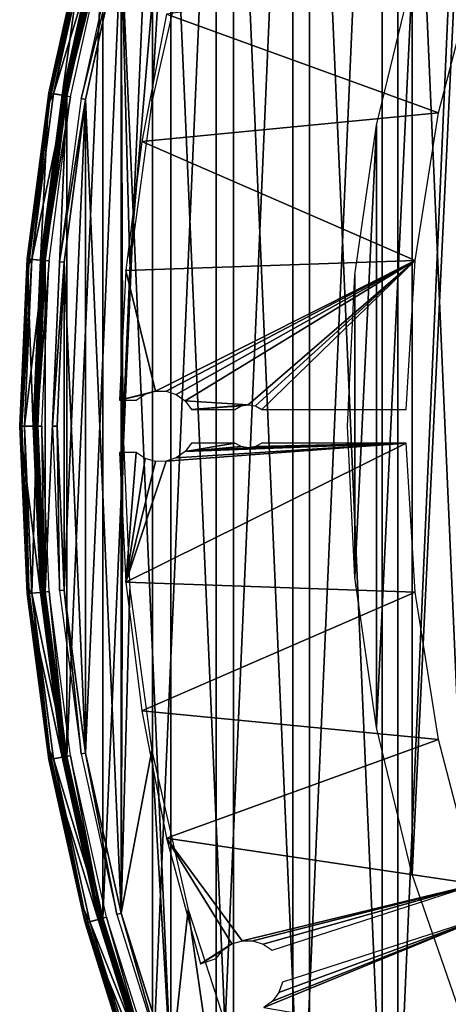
# Model space of a CAD drawing. Header units: millimetres. Extents: x -205 to 205, y -205 to 205.
# Tile 5 of 30: x -205 to -159, y -62 to 43. Entities that reach past the tile are written whole.
import ezdxf

# ---------------------------------------------------------------- set-up
doc = ezdxf.new("R2010")
doc.units = ezdxf.units.MM
doc.header["$LTSCALE"] = 33.374815
for name, color, linetype in [('1', 7, 'CONTINUOUS'), ('10', 7, 'CONTINUOUS'), ('11', 7, 'CONTINUOUS'), ('12', 7, 'CONTINUOUS'), ('13', 7, 'CONTINUOUS'), ('14', 7, 'CONTINUOUS'), ('2', 7, 'CONTINUOUS'), ('20', 7, 'CONTINUOUS'), ('21', 7, 'CONTINUOUS'), ('24', 7, 'CONTINUOUS'), ('25', 7, 'CONTINUOUS'), ('3', 7, 'CONTINUOUS'), ('7', 7, 'CONTINUOUS'), ('8', 7, 'CONTINUOUS'), ('9', 7, 'CONTINUOUS')]:
    doc.layers.add(name, color=color, linetype=linetype)

msp = doc.modelspace()

# ---------------------------------------------------------------- linework, layer by layer
at = {"layer": '1', "color": 18, "linetype": 'Continuous', "true_color": 0x000000}
for points in [[(-155.55, 130.52), (-166.33, -116.46), (-166.33, 116.46), (-155.55, 130.52)], [(-155.55, -130.52), (-166.33, -116.46), (-155.55, 130.52), (-155.55, -130.52)], [(-166.33, 116.46), (-175.85, -101.53), (-175.85, 101.53), (-166.33, 116.46)], [(-166.33, -116.46), (-175.85, -101.53), (-166.33, 116.46), (-166.33, -116.46)], [(-175.85, 101.53), (-184.03, -85.81), (-184.03, 85.81), (-175.85, 101.53)], [(-175.85, -101.53), (-184.03, -85.81), (-175.85, 101.53), (-175.85, -101.53)], [(-184.03, 85.81), (-190.81, -69.45), (-190.81, 69.45), (-184.03, 85.81)], [(-184.03, -85.81), (-190.81, -69.45), (-184.03, 85.81), (-184.03, -85.81)], [(-190.81, 69.45), (-196.13, -52.55), (-196.13, 52.55), (-190.81, 69.45)], [(-190.81, -69.45), (-196.13, -52.55), (-190.81, 69.45), (-190.81, -69.45)], [(-196.13, -52.55), (-199.97, -35.26), (-196.13, 52.55), (-196.13, -52.55)], [(-196.13, 52.55), (-199.97, -35.26), (-199.97, 35.26), (-196.13, 52.55)], [(-199.97, 35.26), (-202.28, -17.7), (-202.28, 17.7), (-199.97, 35.26)], [(-199.97, -35.26), (-202.28, -17.7), (-199.97, 35.26), (-199.97, -35.26)], [(-202.28, -17.7), (-203.05, 0), (-202.28, 17.7), (-202.28, -17.7)]]:
    msp.add_3dface(points, dxfattribs=at)
at = {"layer": '10', "color": 253, "linetype": 'Continuous', "true_color": 0xaab4c3}
for points in [[(-200.46, 35.35, 0.48), (-196.61, 52.68, 0.48), (-196.91, 51.27, 0.24), (-200.46, 35.35, 0.48)], [(-196.13, 52.55), (-199.97, 35.26), (-196.74, 51.23, 0.06), (-196.13, 52.55)], [(-200.46, 35.35, 0.48), (-196.91, 51.27, 0.24), (-200.55, 34.39, 0.24), (-200.46, 35.35, 0.48)], [(-196.91, 51.27, 0.24), (-200.37, 34.36, 0.06), (-200.55, 34.39, 0.24), (-196.91, 51.27, 0.24)], [(-196.74, 51.23, 0.06), (-200.37, 34.36, 0.06), (-196.91, 51.27, 0.24), (-196.74, 51.23, 0.06)], [(-196.74, 51.23, 0.06), (-199.97, 35.26), (-200.37, 34.36, 0.06), (-196.74, 51.23, 0.06)], [(-202.78, 17.74, 0.48), (-200.46, 35.35, 0.48), (-200.55, 34.39, 0.24), (-202.78, 17.74, 0.48)], [(-199.97, 35.26), (-202.28, 17.7), (-200.37, 34.36, 0.06), (-199.97, 35.26)], [(-202.78, 17.74, 0.48), (-200.55, 34.39, 0.24), (-202.74, 17.26, 0.24), (-202.78, 17.74, 0.48)], [(-200.55, 34.39, 0.24), (-202.56, 17.24, 0.06), (-202.74, 17.26, 0.24), (-200.55, 34.39, 0.24)], [(-200.37, 34.36, 0.06), (-202.56, 17.24, 0.06), (-200.55, 34.39, 0.24), (-200.37, 34.36, 0.06)], [(-200.37, 34.36, 0.06), (-202.28, 17.7), (-202.56, 17.24, 0.06), (-200.37, 34.36, 0.06)], [(-203.55, 0, 0.48), (-202.78, 17.74, 0.48), (-203.48, 0, 0.24), (-203.55, 0, 0.48)], [(-203.48, 0, 0.24), (-202.78, 17.74, 0.48), (-202.74, 17.26, 0.24), (-203.48, 0, 0.24)], [(-203.3, 0, 0.06), (-203.48, 0, 0.24), (-202.74, 17.26, 0.24), (-203.3, 0, 0.06)], [(-202.56, 17.24, 0.06), (-203.3, 0, 0.06), (-202.74, 17.26, 0.24), (-202.56, 17.24, 0.06)], [(-203.05, 0), (-203.3, 0, 0.06), (-202.56, 17.24, 0.06), (-203.05, 0)], [(-202.28, 17.7), (-203.05, 0), (-202.56, 17.24, 0.06), (-202.28, 17.7)]]:
    msp.add_3dface(points, dxfattribs=at)
at = {"layer": '11', "color": 253, "linetype": 'Continuous', "true_color": 0xaab4c3}
for points in [[(-204.98, 0, 41.48), (-204.2, -17.87, 41.48), (-204.92, 0, 41.74), (-204.98, 0, 41.48)], [(-204.18, -17.38, 41.74), (-204.74, 0, 41.93), (-204.92, 0, 41.74), (-204.18, -17.38, 41.74)], [(-204.2, -17.87, 41.48), (-204.18, -17.38, 41.74), (-204.92, 0, 41.74), (-204.2, -17.87, 41.48)], [(-204, -17.36, 41.93), (-204.74, 0, 41.93), (-204.18, -17.38, 41.74), (-204, -17.36, 41.93)], [(-204, -17.36, 41.93), (-204.48, 0, 42), (-204.74, 0, 41.93), (-204, -17.36, 41.93)], [(-203.7, -17.82, 42), (-204.48, 0, 42), (-204, -17.36, 41.93), (-203.7, -17.82, 42)], [(-204.2, -17.87, 41.48), (-201.97, -34.63, 41.74), (-204.18, -17.38, 41.74), (-204.2, -17.87, 41.48)], [(-204.2, -17.87, 41.48), (-201.87, -35.59, 41.48), (-201.97, -34.63, 41.74), (-204.2, -17.87, 41.48)], [(-201.97, -34.63, 41.74), (-204, -17.36, 41.93), (-204.18, -17.38, 41.74), (-201.97, -34.63, 41.74)], [(-201.79, -34.6, 41.93), (-204, -17.36, 41.93), (-201.97, -34.63, 41.74), (-201.79, -34.6, 41.93)], [(-201.79, -34.6, 41.93), (-203.7, -17.82, 42), (-204, -17.36, 41.93), (-201.79, -34.6, 41.93)], [(-201.38, -35.51, 42), (-203.7, -17.82, 42), (-201.79, -34.6, 41.93), (-201.38, -35.51, 42)], [(-198.31, -51.64, 41.74), (-201.79, -34.6, 41.93), (-201.97, -34.63, 41.74), (-198.31, -51.64, 41.74)], [(-201.87, -35.59, 41.48), (-198.31, -51.64, 41.74), (-201.97, -34.63, 41.74), (-201.87, -35.59, 41.48)], [(-198.13, -51.59, 41.93), (-201.79, -34.6, 41.93), (-198.31, -51.64, 41.74), (-198.13, -51.59, 41.93)], [(-198.13, -51.59, 41.93), (-201.38, -35.51, 42), (-201.79, -34.6, 41.93), (-198.13, -51.59, 41.93)], [(-201.87, -35.59, 41.48), (-198, -53.05, 41.48), (-198.31, -51.64, 41.74), (-201.87, -35.59, 41.48)], [(-197.51, -52.92, 42), (-201.38, -35.51, 42), (-198.13, -51.59, 41.93), (-197.51, -52.92, 42)], [(-193.22, -68.27, 41.74), (-198.13, -51.59, 41.93), (-198.31, -51.64, 41.74), (-193.22, -68.27, 41.74)], [(-198, -53.05, 41.48), (-193.22, -68.27, 41.74), (-198.31, -51.64, 41.74), (-198, -53.05, 41.48)], [(-193.04, -68.21, 41.93), (-198.13, -51.59, 41.93), (-193.22, -68.27, 41.74), (-193.04, -68.21, 41.93)], [(-193.04, -68.21, 41.93), (-197.51, -52.92, 42), (-198.13, -51.59, 41.93), (-193.04, -68.21, 41.93)], [(-198, -53.05, 41.48), (-192.62, -70.11, 41.48), (-193.22, -68.27, 41.74), (-198, -53.05, 41.48)], [(-192.15, -69.94, 42), (-197.51, -52.92, 42), (-193.04, -68.21, 41.93), (-192.15, -69.94, 42)]]:
    msp.add_3dface(points, dxfattribs=at)
at = {"layer": '12', "color": 253, "linetype": 'Continuous', "true_color": 0xaab4c3}
for points in [[(-198, 53.05, 41.48), (-201.87, 35.59, 41.48), (-198.31, 51.64, 41.74), (-198, 53.05, 41.48)], [(-201.38, 35.51, 42), (-197.51, 52.92, 42), (-198.13, 51.59, 41.93), (-201.38, 35.51, 42)], [(-201.97, 34.63, 41.74), (-198.13, 51.59, 41.93), (-198.31, 51.64, 41.74), (-201.97, 34.63, 41.74)], [(-201.87, 35.59, 41.48), (-201.97, 34.63, 41.74), (-198.31, 51.64, 41.74), (-201.87, 35.59, 41.48)], [(-201.79, 34.6, 41.93), (-198.13, 51.59, 41.93), (-201.97, 34.63, 41.74), (-201.79, 34.6, 41.93)], [(-201.79, 34.6, 41.93), (-201.38, 35.51, 42), (-198.13, 51.59, 41.93), (-201.79, 34.6, 41.93)], [(-201.87, 35.59, 41.48), (-204.2, 17.87, 41.48), (-201.97, 34.63, 41.74), (-201.87, 35.59, 41.48)], [(-203.7, 17.82, 42), (-201.38, 35.51, 42), (-201.79, 34.6, 41.93), (-203.7, 17.82, 42)], [(-204.2, 17.87, 41.48), (-204.18, 17.38, 41.74), (-201.97, 34.63, 41.74), (-204.2, 17.87, 41.48)], [(-204.18, 17.38, 41.74), (-201.79, 34.6, 41.93), (-201.97, 34.63, 41.74), (-204.18, 17.38, 41.74)], [(-204, 17.36, 41.93), (-201.79, 34.6, 41.93), (-204.18, 17.38, 41.74), (-204, 17.36, 41.93)], [(-204, 17.36, 41.93), (-203.7, 17.82, 42), (-201.79, 34.6, 41.93), (-204, 17.36, 41.93)], [(-204.2, 17.87, 41.48), (-204.98, 0, 41.48), (-204.18, 17.38, 41.74), (-204.2, 17.87, 41.48)], [(-204.98, 0, 41.48), (-204.92, 0, 41.74), (-204.18, 17.38, 41.74), (-204.98, 0, 41.48)], [(-204.92, 0, 41.74), (-204, 17.36, 41.93), (-204.18, 17.38, 41.74), (-204.92, 0, 41.74)], [(-204.92, 0, 41.74), (-204.74, 0, 41.93), (-204, 17.36, 41.93), (-204.92, 0, 41.74)], [(-204.48, 0, 42), (-203.7, 17.82, 42), (-204.74, 0, 41.93), (-204.48, 0, 42)], [(-204.74, 0, 41.93), (-203.7, 17.82, 42), (-204, 17.36, 41.93), (-204.74, 0, 41.93)]]:
    msp.add_3dface(points, dxfattribs=at)
at = {"layer": '13', "color": 253, "linetype": 'Continuous', "true_color": 0xaab4c3}
for points in [[(-203.15, 0, 42), (-202.38, -17.71, 42), (-202.62, 0, 41.5), (-203.15, 0, 42)], [(-202.62, 0, 41.5), (-202.38, -17.71, 42), (-201.85, -17.66, 41.5), (-202.62, 0, 41.5)], [(-202.38, -17.71, 42), (-200.06, -35.28, 42), (-201.85, -17.66, 41.5), (-202.38, -17.71, 42)], [(-201.85, -17.66, 41.5), (-200.06, -35.28, 42), (-199.55, -35.19, 41.5), (-201.85, -17.66, 41.5)], [(-200.06, -35.28, 42), (-196.23, -52.58, 42), (-199.55, -35.19, 41.5), (-200.06, -35.28, 42)], [(-199.55, -35.19, 41.5), (-196.23, -52.58, 42), (-195.72, -52.44, 41.5), (-199.55, -35.19, 41.5)], [(-196.23, -52.58, 42), (-190.9, -69.48, 42), (-195.72, -52.44, 41.5), (-196.23, -52.58, 42)], [(-195.72, -52.44, 41.5), (-190.9, -69.48, 42), (-190.4, -69.3, 41.5), (-195.72, -52.44, 41.5)]]:
    msp.add_3dface(points, dxfattribs=at)
at = {"layer": '14', "color": 253, "linetype": 'Continuous', "true_color": 0xaab4c3}
for points in [[(-196.23, 52.58, 42), (-200.06, 35.28, 42), (-195.72, 52.44, 41.5), (-196.23, 52.58, 42)], [(-195.72, 52.44, 41.5), (-200.06, 35.28, 42), (-199.55, 35.19, 41.5), (-195.72, 52.44, 41.5)], [(-200.06, 35.28, 42), (-202.38, 17.71, 42), (-199.55, 35.19, 41.5), (-200.06, 35.28, 42)], [(-199.55, 35.19, 41.5), (-202.38, 17.71, 42), (-201.85, 17.66, 41.5), (-199.55, 35.19, 41.5)], [(-202.38, 17.71, 42), (-203.15, 0, 42), (-201.85, 17.66, 41.5), (-202.38, 17.71, 42)], [(-203.15, 0, 42), (-202.62, 0, 41.5), (-201.85, 17.66, 41.5), (-203.15, 0, 42)]]:
    msp.add_3dface(points, dxfattribs=at)
at = {"layer": '2', "color": 253, "linetype": 'Continuous', "true_color": 0xaab4c3}
for points in [[(-197.51, 52.92, 42), (-201.38, 35.51, 42), (-196.23, 52.58, 42), (-197.51, 52.92, 42)], [(-196.23, 52.58, 42), (-201.38, 35.51, 42), (-200.06, 35.28, 42), (-196.23, 52.58, 42)], [(-201.38, 35.51, 42), (-203.7, 17.82, 42), (-200.06, 35.28, 42), (-201.38, 35.51, 42)], [(-200.06, 35.28, 42), (-203.7, 17.82, 42), (-202.38, 17.71, 42), (-200.06, 35.28, 42)], [(-203.7, 17.82, 42), (-204.48, 0, 42), (-202.38, 17.71, 42), (-203.7, 17.82, 42)], [(-204.48, 0, 42), (-203.15, 0, 42), (-202.38, 17.71, 42), (-204.48, 0, 42)], [(-204.48, 0, 42), (-203.7, -17.82, 42), (-203.15, 0, 42), (-204.48, 0, 42)], [(-203.15, 0, 42), (-203.7, -17.82, 42), (-202.38, -17.71, 42), (-203.15, 0, 42)], [(-202.38, -17.71, 42), (-203.7, -17.82, 42), (-200.06, -35.28, 42), (-202.38, -17.71, 42)], [(-203.7, -17.82, 42), (-201.38, -35.51, 42), (-200.06, -35.28, 42), (-203.7, -17.82, 42)], [(-200.06, -35.28, 42), (-201.38, -35.51, 42), (-196.23, -52.58, 42), (-200.06, -35.28, 42)], [(-201.38, -35.51, 42), (-197.51, -52.92, 42), (-196.23, -52.58, 42), (-201.38, -35.51, 42)], [(-196.23, -52.58, 42), (-197.51, -52.92, 42), (-190.9, -69.48, 42), (-196.23, -52.58, 42)], [(-197.51, -52.92, 42), (-192.15, -69.94, 42), (-190.9, -69.48, 42), (-197.51, -52.92, 42)]]:
    msp.add_3dface(points, dxfattribs=at)
at = {"layer": '20', "color": 18, "linetype": 'Continuous', "true_color": 0x000000}
for points in [[(-188.88, 68.75, 36), (-193.22, 17.39, 36), (-194.15, 52.02, 36), (-188.88, 68.75, 36)], [(-190.88, 34.64, 36), (-193.22, 17.39, 36), (-188.88, 68.75, 36), (-190.88, 34.64, 36)], [(-187.01, 51.61, 36), (-190.88, 34.64, 36), (-188.88, 68.75, 36), (-187.01, 51.61, 36)], [(-157.82, 63.18, 36), (-163.11, -47.89, 36), (-163.11, 47.89, 36), (-157.82, 63.18, 36)], [(-157.82, -63.18, 36), (-163.11, -47.89, 36), (-157.82, 63.18, 36), (-157.82, -63.18, 36)], [(-194.15, 52.02, 36), (-197.95, -34.9, 36), (-197.95, 34.9, 36), (-194.15, 52.02, 36)], [(-194.15, -52.02, 36), (-197.95, -34.9, 36), (-194.15, 52.02, 36), (-194.15, -52.02, 36)], [(-193.22, 17.39, 36), (-194, 0, 36), (-194.15, 52.02, 36), (-193.22, 17.39, 36)], [(-194, 0, 36), (-194.15, -52.02, 36), (-194.15, 52.02, 36), (-194, 0, 36)], [(-163.11, 47.89, 36), (-166.93, -32.17, 36), (-166.93, 32.17, 36), (-163.11, 47.89, 36)], [(-163.11, -47.89, 36), (-166.93, -32.17, 36), (-163.11, 47.89, 36), (-163.11, -47.89, 36)], [(-197.95, 34.9, 36), (-200.24, -17.52, 36), (-200.24, 17.52, 36), (-197.95, 34.9, 36)], [(-197.95, -34.9, 36), (-200.24, -17.52, 36), (-197.95, 34.9, 36), (-197.95, -34.9, 36)], [(-166.93, 32.17, 36), (-169.23, -16.16, 36), (-169.23, 16.16, 36), (-166.93, 32.17, 36)], [(-166.93, -32.17, 36), (-169.23, -16.16, 36), (-166.93, 32.17, 36), (-166.93, -32.17, 36)], [(-200.24, -17.52, 36), (-201, 0, 36), (-200.24, 17.52, 36), (-200.24, -17.52, 36)], [(-169.23, -16.16, 36), (-170, 0, 36), (-169.23, 16.16, 36), (-169.23, -16.16, 36)], [(-194, 0, 36), (-193.22, -17.39, 36), (-194.15, -52.02, 36), (-194, 0, 36)], [(-193.22, -17.39, 36), (-190.88, -34.64, 36), (-194.15, -52.02, 36), (-193.22, -17.39, 36)], [(-194.15, -52.02, 36), (-190.88, -34.64, 36), (-188.88, -68.75, 36), (-194.15, -52.02, 36)], [(-190.88, -34.64, 36), (-187.01, -51.61, 36), (-188.88, -68.75, 36), (-190.88, -34.64, 36)], [(-188.88, -68.75, 36), (-187.01, -51.61, 36), (-182.17, -84.95, 36), (-188.88, -68.75, 36)], [(-187.01, -51.61, 36), (-181.63, -68.17, 36), (-182.17, -84.95, 36), (-187.01, -51.61, 36)]]:
    msp.add_3dface(points, dxfattribs=at)
at = {"layer": '21', "color": 250, "linetype": 'Continuous', "true_color": 0x1c1c1c}
for points in [[(-164.65, 115.29, 42), (-153.97, -129.2, 42), (-153.97, 129.2, 42), (-164.65, 115.29, 42)], [(-174.07, 100.5, 42), (-164.65, -115.29, 42), (-164.65, 115.29, 42), (-174.07, 100.5, 42)], [(-164.65, -115.29, 42), (-153.97, -129.2, 42), (-164.65, 115.29, 42), (-164.65, -115.29, 42)], [(-182.17, 84.95, 42), (-174.07, -100.5, 42), (-174.07, 100.5, 42), (-182.17, 84.95, 42)], [(-174.07, -100.5, 42), (-164.65, -115.29, 42), (-174.07, 100.5, 42), (-174.07, -100.5, 42)], [(-188.88, 68.75, 42), (-182.17, -84.95, 42), (-182.17, 84.95, 42), (-188.88, 68.75, 42)], [(-182.17, -84.95, 42), (-174.07, -100.5, 42), (-182.17, 84.95, 42), (-182.17, -84.95, 42)], [(-194.15, 52.02, 42), (-188.88, -68.75, 42), (-188.88, 68.75, 42), (-194.15, 52.02, 42)], [(-188.88, -68.75, 42), (-182.17, -84.95, 42), (-188.88, 68.75, 42), (-188.88, -68.75, 42)], [(-197.95, 34.9, 42), (-194.15, -52.02, 42), (-194.15, 52.02, 42), (-197.95, 34.9, 42)], [(-194.15, -52.02, 42), (-188.88, -68.75, 42), (-194.15, 52.02, 42), (-194.15, -52.02, 42)], [(-200.24, 17.52, 42), (-197.95, -34.9, 42), (-197.95, 34.9, 42), (-200.24, 17.52, 42)], [(-197.95, -34.9, 42), (-194.15, -52.02, 42), (-197.95, 34.9, 42), (-197.95, -34.9, 42)], [(-201, 0, 42), (-200.24, -17.52, 42), (-200.24, 17.52, 42), (-201, 0, 42)], [(-200.24, -17.52, 42), (-197.95, -34.9, 42), (-200.24, 17.52, 42), (-200.24, -17.52, 42)]]:
    msp.add_3dface(points, dxfattribs=at)
at = {"layer": '24', "color": 250, "linetype": 'Continuous', "true_color": 0x1c1c1c}
for points in [[(-200.73, -17.56, 41.5), (-201, 0, 42), (-201.5, 0, 41.5), (-200.73, -17.56, 41.5)], [(-200.24, -17.52, 42), (-201, 0, 42), (-200.73, -17.56, 41.5), (-200.24, -17.52, 42)], [(-198.44, -34.99, 41.5), (-200.24, -17.52, 42), (-200.73, -17.56, 41.5), (-198.44, -34.99, 41.5)], [(-197.95, -34.9, 42), (-200.24, -17.52, 42), (-198.44, -34.99, 41.5), (-197.95, -34.9, 42)], [(-194.63, -52.15, 41.5), (-197.95, -34.9, 42), (-198.44, -34.99, 41.5), (-194.63, -52.15, 41.5)], [(-194.15, -52.02, 42), (-197.95, -34.9, 42), (-194.63, -52.15, 41.5), (-194.15, -52.02, 42)], [(-189.35, -68.92, 41.5), (-194.15, -52.02, 42), (-194.63, -52.15, 41.5), (-189.35, -68.92, 41.5)], [(-188.88, -68.75, 42), (-194.15, -52.02, 42), (-189.35, -68.92, 41.5), (-188.88, -68.75, 42)]]:
    msp.add_3dface(points, dxfattribs=at)
at = {"layer": '25', "color": 250, "linetype": 'Continuous', "true_color": 0x1c1c1c}
for points in [[(-198.44, 34.99, 41.5), (-194.15, 52.02, 42), (-194.63, 52.15, 41.5), (-198.44, 34.99, 41.5)], [(-197.95, 34.9, 42), (-194.15, 52.02, 42), (-198.44, 34.99, 41.5), (-197.95, 34.9, 42)], [(-200.73, 17.56, 41.5), (-197.95, 34.9, 42), (-198.44, 34.99, 41.5), (-200.73, 17.56, 41.5)], [(-200.24, 17.52, 42), (-197.95, 34.9, 42), (-200.73, 17.56, 41.5), (-200.24, 17.52, 42)], [(-201.5, 0, 41.5), (-200.24, 17.52, 42), (-200.73, 17.56, 41.5), (-201.5, 0, 41.5)], [(-201, 0, 42), (-200.24, 17.52, 42), (-201.5, 0, 41.5), (-201, 0, 42)]]:
    msp.add_3dface(points, dxfattribs=at)
at = {"layer": '3', "color": 253, "linetype": 'Continuous', "true_color": 0xaab4c3}
for points in [[(-160.31, 33.46, 2.25), (-156.29, 48.89, 2.25), (-189.32, 44.01, 2.25), (-160.31, 33.46, 2.25)], [(-191.97, 30.41, 2.25), (-160.31, 33.46, 2.25), (-189.32, 44.01, 2.25), (-191.97, 30.41, 2.25)], [(-162.8, 17.71, 2.25), (-160.31, 33.46, 2.25), (-191.97, 30.41, 2.25), (-162.8, 17.71, 2.25)], [(-193.65, 16.64, 2.25), (-162.8, 17.71, 2.25), (-191.97, 30.41, 2.25), (-193.65, 16.64, 2.25)], [(-190.51, 3.76, 2.25), (-162.8, 17.71, 2.25), (-193.65, 16.64, 2.25), (-190.51, 3.76, 2.25)], [(-189.37, 3.74, 2.25), (-162.8, 17.71, 2.25), (-190.51, 3.76, 2.25), (-189.37, 3.74, 2.25)], [(-188.28, 3.38, 2.25), (-162.8, 17.71, 2.25), (-189.37, 3.74, 2.25), (-188.28, 3.38, 2.25)], [(-187.34, 2.71, 2.25), (-162.8, 17.71, 2.25), (-188.28, 3.38, 2.25), (-187.34, 2.71, 2.25)], [(-180.6, 2.3, 2.25), (-162.8, 17.71, 2.25), (-187.34, 2.71, 2.25), (-180.6, 2.3, 2.25)], [(-179.84, 2.17, 2.25), (-162.8, 17.71, 2.25), (-180.6, 2.3, 2.25), (-179.84, 2.17, 2.25)], [(-179.17, 1.8, 2.25), (-162.8, 17.71, 2.25), (-179.84, 2.17, 2.25), (-179.17, 1.8, 2.25)], [(-163.75, 1.8, 2.25), (-162.8, 17.71, 2.25), (-179.17, 1.8, 2.25), (-163.75, 1.8, 2.25)], [(-194.35, 2.8, 2.25), (-190.51, 3.76, 2.25), (-193.65, 16.64, 2.25), (-194.35, 2.8, 2.25)], [(-191.61, 3.44, 2.25), (-190.51, 3.76, 2.25), (-194.35, 2.8, 2.25), (-191.61, 3.44, 2.25)], [(-192.57, 2.8, 2.25), (-191.61, 3.44, 2.25), (-194.35, 2.8, 2.25), (-192.57, 2.8, 2.25)], [(-186.66, 1.8, 2.25), (-180.6, 2.3, 2.25), (-187.34, 2.71, 2.25), (-186.66, 1.8, 2.25)], [(-181.36, 2.17, 2.25), (-180.6, 2.3, 2.25), (-186.66, 1.8, 2.25), (-181.36, 2.17, 2.25)], [(-182.03, 1.8, 2.25), (-181.36, 2.17, 2.25), (-186.66, 1.8, 2.25), (-182.03, 1.8, 2.25)], [(-162.8, -17.71, 2.25), (-163.75, -1.8, 2.25), (-193.65, -16.64, 2.25), (-162.8, -17.71, 2.25)], [(-163.75, -1.8, 2.25), (-189.37, -3.74, 2.25), (-193.65, -16.64, 2.25), (-163.75, -1.8, 2.25)], [(-188.28, -3.38, 2.25), (-189.37, -3.74, 2.25), (-163.75, -1.8, 2.25), (-188.28, -3.38, 2.25)], [(-187.34, -2.71, 2.25), (-188.28, -3.38, 2.25), (-163.75, -1.8, 2.25), (-187.34, -2.71, 2.25)], [(-180.6, -2.3, 2.25), (-187.34, -2.71, 2.25), (-163.75, -1.8, 2.25), (-180.6, -2.3, 2.25)], [(-182.03, -1.8, 2.25), (-187.34, -2.71, 2.25), (-181.36, -2.17, 2.25), (-182.03, -1.8, 2.25)], [(-186.66, -1.8, 2.25), (-187.34, -2.71, 2.25), (-182.03, -1.8, 2.25), (-186.66, -1.8, 2.25)], [(-179.84, -2.17, 2.25), (-180.6, -2.3, 2.25), (-163.75, -1.8, 2.25), (-179.84, -2.17, 2.25)], [(-179.17, -1.8, 2.25), (-179.84, -2.17, 2.25), (-163.75, -1.8, 2.25), (-179.17, -1.8, 2.25)], [(-192.57, -2.8, 2.25), (-194.35, -2.8, 2.25), (-193.65, -16.64, 2.25), (-192.57, -2.8, 2.25)], [(-191.61, -3.44, 2.25), (-192.57, -2.8, 2.25), (-193.65, -16.64, 2.25), (-191.61, -3.44, 2.25)], [(-181.36, -2.17, 2.25), (-187.34, -2.71, 2.25), (-180.6, -2.3, 2.25), (-181.36, -2.17, 2.25)], [(-190.51, -3.76, 2.25), (-191.61, -3.44, 2.25), (-193.65, -16.64, 2.25), (-190.51, -3.76, 2.25)], [(-189.37, -3.74, 2.25), (-190.51, -3.76, 2.25), (-193.65, -16.64, 2.25), (-189.37, -3.74, 2.25)], [(-191.97, -30.41, 2.25), (-162.8, -17.71, 2.25), (-193.65, -16.64, 2.25), (-191.97, -30.41, 2.25)], [(-160.31, -33.46, 2.25), (-162.8, -17.71, 2.25), (-191.97, -30.41, 2.25), (-160.31, -33.46, 2.25)], [(-189.32, -44.01, 2.25), (-160.31, -33.46, 2.25), (-191.97, -30.41, 2.25), (-189.32, -44.01, 2.25)], [(-156.29, -48.89, 2.25), (-160.31, -33.46, 2.25), (-189.32, -44.01, 2.25), (-156.29, -48.89, 2.25)], [(-181.26, -54.96, 2.25), (-156.29, -48.89, 2.25), (-189.32, -44.01, 2.25), (-181.26, -54.96, 2.25)], [(-182.35, -55.29, 2.25), (-181.26, -54.96, 2.25), (-189.32, -44.01, 2.25), (-182.35, -55.29, 2.25)], [(-185.7, -57.4, 2.25), (-182.35, -55.29, 2.25), (-189.32, -44.01, 2.25), (-185.7, -57.4, 2.25)], [(-180.11, -54.96, 2.25), (-156.29, -48.89, 2.25), (-181.26, -54.96, 2.25), (-180.11, -54.96, 2.25)], [(-179.01, -55.31, 2.25), (-156.29, -48.89, 2.25), (-180.11, -54.96, 2.25), (-179.01, -55.31, 2.25)], [(-178.07, -55.97, 2.25), (-156.29, -48.89, 2.25), (-179.01, -55.31, 2.25), (-178.07, -55.97, 2.25)], [(-178.02, -61.4, 2.25), (-178.94, -62.08, 2.25), (-155.18, -52.31, 2.25), (-178.02, -61.4, 2.25)], [(-155.18, -52.31, 2.25), (-178.94, -62.08, 2.25), (-149.36, -67.15, 2.25), (-155.18, -52.31, 2.25)], [(-177.34, -60.47, 2.25), (-178.02, -61.4, 2.25), (-155.18, -52.31, 2.25), (-177.34, -60.47, 2.25)], [(-176.96, -59.39, 2.25), (-177.34, -60.47, 2.25), (-155.18, -52.31, 2.25), (-176.96, -59.39, 2.25)], [(-183.3, -55.94, 2.25), (-182.35, -55.29, 2.25), (-185.7, -57.4, 2.25), (-183.3, -55.94, 2.25)], [(-184.01, -56.85, 2.25), (-183.3, -55.94, 2.25), (-185.7, -57.4, 2.25), (-184.01, -56.85, 2.25)]]:
    msp.add_3dface(points, dxfattribs=at)
at = {"layer": '7', "color": 253, "linetype": 'Continuous', "true_color": 0xaab4c3}
for points in [[(-198, 53.05, 41.48), (-200.46, 35.35, 0.48), (-201.87, 35.59, 41.48), (-198, 53.05, 41.48)], [(-196.61, 52.68, 0.48), (-200.46, 35.35, 0.48), (-198, 53.05, 41.48), (-196.61, 52.68, 0.48)], [(-201.87, 35.59, 41.48), (-202.78, 17.74, 0.48), (-204.2, 17.87, 41.48), (-201.87, 35.59, 41.48)], [(-200.46, 35.35, 0.48), (-202.78, 17.74, 0.48), (-201.87, 35.59, 41.48), (-200.46, 35.35, 0.48)], [(-204.2, 17.87, 41.48), (-203.55, 0, 0.48), (-204.98, 0, 41.48), (-204.2, 17.87, 41.48)], [(-202.78, 17.74, 0.48), (-203.55, 0, 0.48), (-204.2, 17.87, 41.48), (-202.78, 17.74, 0.48)]]:
    msp.add_3dface(points, dxfattribs=at)
at = {"layer": '8', "color": 253, "linetype": 'Continuous', "true_color": 0xaab4c3}
for points in [[(-204.98, 0, 41.48), (-202.78, -17.74, 0.48), (-204.2, -17.87, 41.48), (-204.98, 0, 41.48)], [(-204.98, 0, 41.48), (-203.55, 0, 0.48), (-202.78, -17.74, 0.48), (-204.98, 0, 41.48)], [(-202.78, -17.74, 0.48), (-200.46, -35.35, 0.48), (-204.2, -17.87, 41.48), (-202.78, -17.74, 0.48)], [(-204.2, -17.87, 41.48), (-200.46, -35.35, 0.48), (-201.87, -35.59, 41.48), (-204.2, -17.87, 41.48)], [(-200.46, -35.35, 0.48), (-196.61, -52.68, 0.48), (-201.87, -35.59, 41.48), (-200.46, -35.35, 0.48)], [(-201.87, -35.59, 41.48), (-196.61, -52.68, 0.48), (-198, -53.05, 41.48), (-201.87, -35.59, 41.48)], [(-196.61, -52.68, 0.48), (-191.27, -69.62, 0.48), (-198, -53.05, 41.48), (-196.61, -52.68, 0.48)], [(-198, -53.05, 41.48), (-191.27, -69.62, 0.48), (-192.62, -70.11, 41.48), (-198, -53.05, 41.48)]]:
    msp.add_3dface(points, dxfattribs=at)
at = {"layer": '9', "color": 253, "linetype": 'Continuous', "true_color": 0xaab4c3}
for points in [[(-202.78, -17.74, 0.48), (-203.55, 0, 0.48), (-202.74, -17.26, 0.24), (-202.78, -17.74, 0.48)], [(-203.55, 0, 0.48), (-203.48, 0, 0.24), (-202.74, -17.26, 0.24), (-203.55, 0, 0.48)], [(-203.48, 0, 0.24), (-202.56, -17.24, 0.06), (-202.74, -17.26, 0.24), (-203.48, 0, 0.24)], [(-203.3, 0, 0.06), (-202.56, -17.24, 0.06), (-203.48, 0, 0.24), (-203.3, 0, 0.06)], [(-203.05, 0), (-202.28, -17.7), (-203.3, 0, 0.06), (-203.05, 0)], [(-203.3, 0, 0.06), (-202.28, -17.7), (-202.56, -17.24, 0.06), (-203.3, 0, 0.06)], [(-202.78, -17.74, 0.48), (-202.74, -17.26, 0.24), (-200.55, -34.39, 0.24), (-202.78, -17.74, 0.48)], [(-200.46, -35.35, 0.48), (-202.78, -17.74, 0.48), (-200.55, -34.39, 0.24), (-200.46, -35.35, 0.48)], [(-202.56, -17.24, 0.06), (-200.37, -34.36, 0.06), (-202.74, -17.26, 0.24), (-202.56, -17.24, 0.06)], [(-202.74, -17.26, 0.24), (-200.37, -34.36, 0.06), (-200.55, -34.39, 0.24), (-202.74, -17.26, 0.24)], [(-202.56, -17.24, 0.06), (-202.28, -17.7), (-200.37, -34.36, 0.06), (-202.56, -17.24, 0.06)], [(-202.28, -17.7), (-199.97, -35.26), (-200.37, -34.36, 0.06), (-202.28, -17.7)], [(-200.37, -34.36, 0.06), (-196.74, -51.23, 0.06), (-200.55, -34.39, 0.24), (-200.37, -34.36, 0.06)], [(-200.46, -35.35, 0.48), (-200.55, -34.39, 0.24), (-196.91, -51.27, 0.24), (-200.46, -35.35, 0.48)], [(-200.55, -34.39, 0.24), (-196.74, -51.23, 0.06), (-196.91, -51.27, 0.24), (-200.55, -34.39, 0.24)], [(-200.37, -34.36, 0.06), (-199.97, -35.26), (-196.74, -51.23, 0.06), (-200.37, -34.36, 0.06)], [(-196.61, -52.68, 0.48), (-200.46, -35.35, 0.48), (-196.91, -51.27, 0.24), (-196.61, -52.68, 0.48)], [(-199.97, -35.26), (-196.13, -52.55), (-196.74, -51.23, 0.06), (-199.97, -35.26)], [(-196.74, -51.23, 0.06), (-191.68, -67.73, 0.06), (-196.91, -51.27, 0.24), (-196.74, -51.23, 0.06)], [(-196.61, -52.68, 0.48), (-196.91, -51.27, 0.24), (-191.85, -67.79, 0.24), (-196.61, -52.68, 0.48)], [(-196.91, -51.27, 0.24), (-191.68, -67.73, 0.06), (-191.85, -67.79, 0.24), (-196.91, -51.27, 0.24)], [(-196.74, -51.23, 0.06), (-196.13, -52.55), (-191.68, -67.73, 0.06), (-196.74, -51.23, 0.06)], [(-196.13, -52.55), (-190.81, -69.45), (-191.68, -67.73, 0.06), (-196.13, -52.55)], [(-191.27, -69.62, 0.48), (-196.61, -52.68, 0.48), (-191.85, -67.79, 0.24), (-191.27, -69.62, 0.48)]]:
    msp.add_3dface(points, dxfattribs=at)

doc.saveas('drawing.dxf')
